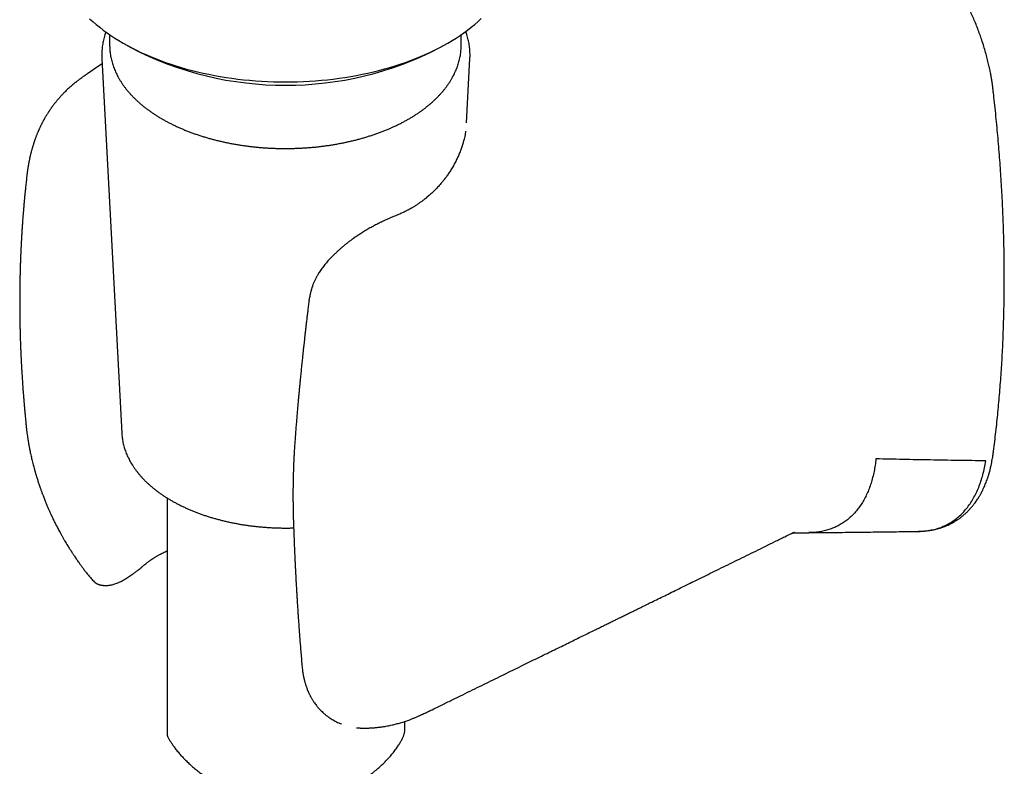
# Model space of a CAD drawing. Header units: millimetres. Extents: x 8 to 763, y 12 to 958.
# Tile 5 of 33: x 700 to 762, y 174 to 221. Entities that reach past the tile are written whole.
import ezdxf

# ---------------------------------------------------------------- set-up
doc = ezdxf.new("R2010")
doc.units = ezdxf.units.MM

msp = doc.modelspace()

# ---------------------------------------------------------------- linework, layer by layer
at = {"color": 7, "linetype": 'Continuous', "lineweight": 30}
for p, q in [((705.292, 220.109), (705.292, 219.452)), ((727.492, 219.452), (727.492, 220.109)), ((706.137, 219.576), (706.632, 219.29)), ((726.151, 219.29), (726.646, 219.576)), ((727.49, 219.354), (727.492, 219.452)), ((704.8, 218.6), (706.056, 194.942)), ((727.829, 214.548), (728.044, 218.6)), ((728.044, 218.605), (728.044, 218.6)), ((717.88, 203.285), (717.881, 203.289)), ((700.017, 195.455), (700.017, 195.449)), ((706.056, 194.942), (706.056, 194.939)), ((708.922, 190.843), (708.922, 175.887)), ((748.291, 188.578), (748.297, 188.581)), ((707.459, 186.603), (707.461, 186.605)), ((704.314, 185.557), (704.317, 185.554)), ((725.545, 177.418), (725.542, 177.416)), ((723.922, 176.089), (723.922, 176.729)), ((720.886, 176.33), (720.93, 176.325)), ((720.925, 176.326), (720.937, 176.325))]:
    msp.add_line(p, q, dxfattribs=at)
at = {"color": 7, "linetype": 'Continuous', "lineweight": 30, "flags": 128}
for points in [[(704.031, 221.118), (704.234, 220.933), (704.445, 220.75), (704.664, 220.572), (704.892, 220.396), (705.127, 220.224), (705.37, 220.056), (705.62, 219.891), (705.878, 219.73), (706.143, 219.573), (706.415, 219.42), (706.694, 219.272), (706.979, 219.127), (707.271, 218.987), (707.569, 218.851), (707.873, 218.72), (708.184, 218.594), (708.499, 218.472), (708.82, 218.355), (709.147, 218.243), (709.478, 218.136), (709.814, 218.035), (710.154, 217.938), (710.499, 217.846), (710.848, 217.76), (711.201, 217.678), (711.557, 217.603), (711.916, 217.532), (712.279, 217.467), (712.644, 217.408), (713.012, 217.354), (713.383, 217.306), (713.755, 217.263), (714.129, 217.226), (714.505, 217.195), (714.882, 217.169), (715.26, 217.149), (715.639, 217.135), (716.018, 217.126), (716.397, 217.124), (716.777, 217.127), (717.156, 217.135), (717.535, 217.15), (717.913, 217.17), (718.29, 217.196), (718.666, 217.227), (719.04, 217.264), (719.412, 217.307), (719.782, 217.356), (720.15, 217.41), (720.515, 217.469), (720.878, 217.534), (721.237, 217.605), (721.593, 217.681), (721.946, 217.762), (722.295, 217.849), (722.639, 217.941), (722.98, 218.038), (723.316, 218.14), (723.647, 218.247), (723.973, 218.359), (724.294, 218.476), (724.609, 218.598), (724.919, 218.724), (725.223, 218.855), (725.521, 218.991), (725.813, 219.131), (726.098, 219.276), (726.377, 219.425), (726.649, 219.578), (726.914, 219.735), (727.171, 219.896), (727.421, 220.061), (727.664, 220.229), (727.899, 220.401), (728.126, 220.577), (728.345, 220.756), (728.556, 220.938), (728.758, 221.124)], [(705.292, 219.452), (705.292, 219.449), (705.293, 219.35)], [(704.818, 218.269), (704.586, 218.113), (704.044, 217.745)]]:
    msp.add_lwpolyline(points, dxfattribs=at)
at = {"color": 7, "linetype": 'Continuous', "lineweight": 30}
msp.add_arc((716.392, 238.093), 21.185, 242.56836, 297.43164, dxfattribs=at)
for points, knots in [([(761.076, 216.643), (761.07, 216.688), (761.06, 216.774), (761.044, 216.892), (761.031, 216.992), (761.019, 217.073), (761.01, 217.134), (761.003, 217.176), (760.999, 217.201), (760.997, 217.218), (760.994, 217.234), (760.991, 217.251), (760.986, 217.285), (760.977, 217.34), (760.963, 217.422), (760.945, 217.522), (760.923, 217.641), (760.897, 217.779), (760.866, 217.928), (760.833, 218.083), (760.782, 218.308), (760.71, 218.606), (760.608, 218.983), (760.493, 219.373), (760.371, 219.754), (760.241, 220.126), (760.108, 220.484), (759.966, 220.843), (759.817, 221.195), (759.665, 221.534), (759.503, 221.878), (759.33, 222.226), (759.146, 222.575), (758.964, 222.906), (758.767, 223.244), (758.553, 223.595), (758.317, 223.962), (758.072, 224.324), (757.836, 224.655), (757.61, 224.959), (757.393, 225.238), (757.165, 225.52), (756.922, 225.807), (756.666, 226.097), (756.399, 226.385), (756.13, 226.663), (755.863, 226.926), (755.638, 227.137), (755.457, 227.301), (755.324, 227.419), (755.2, 227.526), (755.108, 227.603), (755.045, 227.656), (755.004, 227.69), (754.955, 227.73), (754.896, 227.778), (754.817, 227.842), (754.714, 227.923), (754.586, 228.022), (754.494, 228.091), (754.444, 228.128)], [0, 0, 0, 0, 0.011013, 0.020486, 0.02842, 0.034817, 0.039677, 0.043001, 0.044727, 0.045799, 0.047007, 0.048353, 0.049836, 0.055061, 0.061501, 0.069155, 0.078703, 0.089645, 0.10155, 0.11366, 0.125959, 0.154098, 0.183185, 0.213225, 0.244218, 0.271266, 0.299007, 0.327094, 0.354393, 0.380821, 0.40638, 0.43539, 0.463198, 0.489807, 0.515202, 0.545988, 0.576711, 0.607636, 0.638773, 0.663397, 0.688625, 0.71475, 0.741777, 0.770224, 0.799481, 0.828288, 0.856335, 0.883625, 0.898276, 0.912023, 0.92463, 0.936097, 0.939862, 0.943711, 0.948563, 0.954517, 0.961575, 0.972488, 0.985295, 1, 1, 1, 1]), ([(705.05, 220.281), (705.037, 220.243), (705.005, 220.152), (704.961, 220.007), (704.918, 219.846), (704.882, 219.684), (704.851, 219.521), (704.827, 219.359), (704.81, 219.196), (704.798, 219.033), (704.794, 218.87), (704.794, 218.726), (704.799, 218.636), (704.801, 218.601)], [0, 0, 0, 0, 0.068486, 0.165733, 0.262754, 0.359565, 0.456186, 0.55264, 0.648955, 0.74516, 0.841289, 0.937373, 1, 1, 1, 1]), ([(728.044, 218.605), (728.046, 218.648), (728.05, 218.746), (728.05, 218.897), (728.044, 219.06), (728.032, 219.223), (728.013, 219.385), (727.988, 219.547), (727.957, 219.709), (727.92, 219.87), (727.876, 220.031), (727.83, 220.179), (727.796, 220.274), (727.781, 220.315)], [0, 0, 0, 0, 0.074784, 0.169113, 0.263424, 0.357741, 0.452097, 0.546524, 0.641054, 0.735715, 0.830535, 0.925536, 1, 1, 1, 1]), ([(705.294, 219.345), (705.295, 219.306), (705.298, 219.215), (705.309, 219.072), (705.328, 218.915), (705.352, 218.759), (705.383, 218.604), (705.421, 218.448), (705.464, 218.294), (705.514, 218.14), (705.57, 217.986), (705.632, 217.834), (705.7, 217.682), (705.775, 217.532), (705.855, 217.382), (705.942, 217.234), (706.035, 217.087), (706.134, 216.941), (706.238, 216.796), (706.349, 216.654), (706.465, 216.512), (706.587, 216.373), (706.715, 216.235), (706.848, 216.1), (706.987, 215.966), (707.131, 215.834), (707.281, 215.704), (707.436, 215.577), (707.595, 215.452), (707.76, 215.329), (707.93, 215.209), (708.105, 215.091), (708.284, 214.976), (708.468, 214.863), (708.656, 214.753), (708.849, 214.646), (709.046, 214.542), (709.247, 214.44), (709.453, 214.341), (709.662, 214.246), (709.875, 214.153), (710.091, 214.063), (710.311, 213.977), (710.535, 213.893), (710.762, 213.813), (710.992, 213.736), (711.225, 213.662), (711.461, 213.592), (711.699, 213.525), (711.941, 213.461), (712.185, 213.4), (712.431, 213.344), (712.679, 213.29), (712.93, 213.24), (713.182, 213.194), (713.436, 213.151), (713.692, 213.111), (713.949, 213.075), (714.208, 213.043), (714.468, 213.015), (714.729, 212.99), (714.991, 212.968), (715.254, 212.951), (715.517, 212.937), (715.781, 212.926), (716.045, 212.92), (716.309, 212.917), (716.574, 212.917), (716.838, 212.922), (717.102, 212.93), (717.366, 212.942), (717.629, 212.957), (717.892, 212.976), (718.153, 212.999), (718.414, 213.025), (718.673, 213.055), (718.931, 213.089), (719.188, 213.126), (719.443, 213.166), (719.697, 213.211), (719.949, 213.259), (720.198, 213.31), (720.446, 213.365), (720.691, 213.423), (720.934, 213.484), (721.174, 213.549), (721.412, 213.618), (721.647, 213.69), (721.879, 213.765), (722.107, 213.843), (722.333, 213.924), (722.555, 214.009), (722.774, 214.097), (722.989, 214.187), (723.201, 214.281), (723.409, 214.378), (723.612, 214.478), (723.812, 214.581), (724.008, 214.686), (724.199, 214.794), (724.386, 214.905), (724.568, 215.019), (724.746, 215.135), (724.918, 215.254), (725.087, 215.376), (725.25, 215.499), (725.408, 215.626), (725.561, 215.754), (725.708, 215.885), (725.851, 216.017), (725.988, 216.152), (726.119, 216.289), (726.245, 216.428), (726.365, 216.568), (726.479, 216.711), (726.562, 216.819), (726.606, 216.881), (726.615, 216.894)], [0, 0, 0, 0, 0.006373, 0.014937, 0.023503, 0.032074, 0.040652, 0.049238, 0.057835, 0.066443, 0.075065, 0.0837, 0.09235, 0.101014, 0.109692, 0.118386, 0.127093, 0.135813, 0.144546, 0.15329, 0.162045, 0.17081, 0.179583, 0.188364, 0.197152, 0.205945, 0.214743, 0.223545, 0.23235, 0.241158, 0.249967, 0.258778, 0.267589, 0.276401, 0.285213, 0.294024, 0.302834, 0.311644, 0.320453, 0.32926, 0.338067, 0.346872, 0.355675, 0.364477, 0.373278, 0.382077, 0.390875, 0.399671, 0.408466, 0.41726, 0.426053, 0.434844, 0.443634, 0.452423, 0.46121, 0.469997, 0.478783, 0.487569, 0.496353, 0.505137, 0.51392, 0.522703, 0.531485, 0.540267, 0.549049, 0.55783, 0.566611, 0.575392, 0.584174, 0.592955, 0.601737, 0.610519, 0.619301, 0.628083, 0.636866, 0.64565, 0.654434, 0.663219, 0.672005, 0.680792, 0.68958, 0.698369, 0.707158, 0.71595, 0.724742, 0.733535, 0.74233, 0.751127, 0.759925, 0.768724, 0.777525, 0.786328, 0.795132, 0.803938, 0.812745, 0.821554, 0.830364, 0.839176, 0.847989, 0.856803, 0.865618, 0.874434, 0.88325, 0.892067, 0.900883, 0.909698, 0.918512, 0.927324, 0.936133, 0.944939, 0.953741, 0.962538, 0.971329, 0.980113, 0.988889, 0.997656, 1, 1, 1, 1]), ([(726.615, 216.894), (726.633, 216.919), (726.686, 216.994), (726.768, 217.117), (726.86, 217.265), (726.946, 217.415), (727.026, 217.565), (727.099, 217.716), (727.166, 217.869), (727.227, 218.022), (727.282, 218.176), (727.33, 218.331), (727.372, 218.486), (727.408, 218.642), (727.438, 218.798), (727.461, 218.955), (727.478, 219.111), (727.487, 219.243), (727.489, 219.322), (727.49, 219.349)], [0, 0, 0, 0, 0.033654, 0.096621, 0.159521, 0.222328, 0.285038, 0.347644, 0.410145, 0.472538, 0.534824, 0.597005, 0.659084, 0.72107, 0.782969, 0.844793, 0.906554, 0.968266, 1, 1, 1, 1]), ([(704.044, 217.745), (704.024, 217.732), (703.989, 217.708), (703.941, 217.675), (703.904, 217.65), (703.876, 217.631), (703.842, 217.607), (703.798, 217.577), (703.747, 217.541), (703.699, 217.508), (703.652, 217.475), (703.6, 217.438), (703.537, 217.392), (703.472, 217.344), (703.404, 217.294), (703.341, 217.247), (703.276, 217.197), (703.208, 217.143), (703.119, 217.073), (703.015, 216.988), (702.899, 216.89), (702.79, 216.795), (702.69, 216.705), (702.594, 216.615), (702.5, 216.525), (702.412, 216.437), (702.336, 216.358), (702.269, 216.289), (702.204, 216.218), (702.133, 216.139), (702.058, 216.054), (701.988, 215.972), (701.932, 215.904), (701.886, 215.848), (701.842, 215.794), (701.795, 215.734), (701.749, 215.673), (701.707, 215.617), (701.67, 215.568), (701.639, 215.524), (701.606, 215.479), (701.571, 215.429), (701.534, 215.375), (701.5, 215.326), (701.47, 215.281), (701.439, 215.234), (701.403, 215.178), (701.363, 215.115), (701.325, 215.054), (701.292, 215), (701.261, 214.948), (701.228, 214.892), (701.194, 214.834), (701.165, 214.782), (701.141, 214.738), (701.12, 214.7), (701.098, 214.66), (701.071, 214.611), (701.041, 214.552), (701.01, 214.492), (700.979, 214.431), (700.95, 214.372), (700.921, 214.312), (700.891, 214.249), (700.862, 214.186), (700.835, 214.126), (700.813, 214.077), (700.792, 214.03), (700.768, 213.973), (700.738, 213.901), (700.706, 213.823), (700.675, 213.745), (700.646, 213.669), (700.619, 213.597), (700.596, 213.534), (700.576, 213.479), (700.556, 213.421), (700.533, 213.357), (700.512, 213.294), (700.493, 213.236), (700.473, 213.171), (700.449, 213.096), (700.426, 213.017), (700.405, 212.948), (700.387, 212.885), (700.37, 212.824), (700.353, 212.762), (700.337, 212.7), (700.32, 212.635), (700.302, 212.562), (700.284, 212.488), (700.269, 212.421), (700.255, 212.36), (700.24, 212.291), (700.223, 212.212), (700.207, 212.133), (700.193, 212.065), (700.181, 212.003), (700.17, 211.939), (700.158, 211.872), (700.145, 211.795), (700.131, 211.714), (700.119, 211.632), (700.107, 211.557), (700.097, 211.482), (700.088, 211.415), (700.08, 211.359), (700.075, 211.316), (700.07, 211.271), (700.063, 211.217), (700.055, 211.145), (700.048, 211.076), (700.044, 211.031), (700.042, 211.017)], [0, 0, 0, 0, 0.008889, 0.016119, 0.021694, 0.025611, 0.028674, 0.03631, 0.044684, 0.050332, 0.056376, 0.064138, 0.071953, 0.082626, 0.091428, 0.100163, 0.109131, 0.1189, 0.129478, 0.147403, 0.16483, 0.18151, 0.197636, 0.211878, 0.227793, 0.243672, 0.256273, 0.267293, 0.278372, 0.291175, 0.30593, 0.319885, 0.330749, 0.33823, 0.346876, 0.356413, 0.366454, 0.375277, 0.382315, 0.389303, 0.39544, 0.40323, 0.41228, 0.419829, 0.425507, 0.432711, 0.44075, 0.451007, 0.460753, 0.468121, 0.474997, 0.483741, 0.492642, 0.5005, 0.506511, 0.511763, 0.517034, 0.52414, 0.533156, 0.542282, 0.550152, 0.559109, 0.567336, 0.575641, 0.585858, 0.594196, 0.600638, 0.606377, 0.61428, 0.624333, 0.636546, 0.646304, 0.656861, 0.667442, 0.676108, 0.682277, 0.689801, 0.699543, 0.708454, 0.715107, 0.722945, 0.734417, 0.745254, 0.754178, 0.762014, 0.770118, 0.778476, 0.786417, 0.794438, 0.803934, 0.814738, 0.823398, 0.829832, 0.838545, 0.849895, 0.860437, 0.868777, 0.876193, 0.884222, 0.892842, 0.901885, 0.913228, 0.923694, 0.93247, 0.941424, 0.951704, 0.95726, 0.962515, 0.967495, 0.973936, 0.982917, 0.99444, 1, 1, 1, 1]), ([(761.073, 193.587), (761.083, 193.659), (761.12, 193.933), (761.18, 194.413), (761.253, 195.026), (761.321, 195.643), (761.384, 196.263), (761.443, 196.886), (761.497, 197.513), (761.546, 198.142), (761.591, 198.775), (761.631, 199.41), (761.667, 200.049), (761.697, 200.69), (761.724, 201.335), (761.745, 201.982), (761.762, 202.633), (761.775, 203.286), (761.783, 203.941), (761.786, 204.6), (761.784, 205.261), (761.778, 205.925), (761.767, 206.591), (761.752, 207.26), (761.732, 207.931), (761.707, 208.605), (761.678, 209.281), (761.644, 209.96), (761.605, 210.641), (761.562, 211.324), (761.514, 212.01), (761.462, 212.698), (761.405, 213.387), (761.343, 214.079), (761.277, 214.774), (761.206, 215.47), (761.139, 216.093), (761.093, 216.485), (761.075, 216.643)], [0, 0, 0, 0, 0.010189, 0.0387, 0.067212, 0.095727, 0.124244, 0.152763, 0.181284, 0.209808, 0.238333, 0.26686, 0.295389, 0.32392, 0.352452, 0.380986, 0.409522, 0.43806, 0.466599, 0.495141, 0.523683, 0.552228, 0.580774, 0.609322, 0.637872, 0.666423, 0.694977, 0.723532, 0.752089, 0.780648, 0.809208, 0.837771, 0.866336, 0.894903, 0.923472, 0.952044, 0.980618, 1, 1, 1, 1]), ([(727.772, 214.005), (727.769, 213.986), (727.762, 213.942), (727.743, 213.835), (727.714, 213.685), (727.668, 213.488), (727.61, 213.271), (727.534, 213.029), (727.459, 212.818), (727.392, 212.647), (727.34, 212.52), (727.287, 212.399), (727.232, 212.281), (727.173, 212.159), (727.108, 212.029), (727.036, 211.895), (726.96, 211.76), (726.884, 211.631), (726.809, 211.51), (726.736, 211.398), (726.665, 211.293), (726.591, 211.187), (726.51, 211.076), (726.417, 210.954), (726.316, 210.826), (726.21, 210.699), (726.107, 210.582), (726.007, 210.472), (725.883, 210.341), (725.727, 210.186), (725.535, 210.008), (725.361, 209.859), (725.208, 209.735), (725.074, 209.632), (724.924, 209.522), (724.786, 209.426), (724.667, 209.348), (724.578, 209.291), (724.496, 209.24), (724.424, 209.197), (724.363, 209.161), (724.315, 209.133), (724.278, 209.112), (724.245, 209.094), (724.207, 209.073), (724.158, 209.046), (724.098, 209.014), (724.027, 208.976), (723.934, 208.93), (723.82, 208.874), (723.683, 208.81), (723.533, 208.744), (723.427, 208.701), (723.372, 208.679)], [0, 0, 0, 0, 0.009158, 0.020863, 0.051773, 0.081839, 0.118566, 0.156902, 0.196995, 0.219104, 0.239467, 0.258095, 0.276787, 0.296069, 0.316709, 0.339089, 0.361079, 0.382579, 0.402599, 0.421139, 0.438684, 0.455784, 0.474592, 0.495758, 0.519155, 0.541835, 0.563062, 0.583022, 0.602095, 0.636125, 0.671527, 0.70716, 0.727246, 0.74945, 0.773774, 0.800217, 0.814913, 0.829072, 0.841532, 0.852296, 0.861361, 0.86873, 0.873695, 0.877796, 0.883198, 0.890243, 0.89893, 0.909259, 0.920909, 0.938307, 0.957291, 0.977858, 1, 1, 1, 1]), ([(700.044, 211.031), (700.037, 210.968), (700.023, 210.843), (700.003, 210.662), (699.985, 210.494), (699.97, 210.343), (699.956, 210.211), (699.945, 210.097), (699.936, 210.003), (699.929, 209.929), (699.923, 209.874), (699.92, 209.833), (699.917, 209.802), (699.914, 209.775), (699.911, 209.745), (699.908, 209.707), (699.904, 209.661), (699.898, 209.6), (699.891, 209.522), (699.882, 209.424), (699.873, 209.32), (699.86, 209.17), (699.845, 208.984), (699.827, 208.768), (699.813, 208.578), (699.8, 208.414), (699.79, 208.27), (699.78, 208.133), (699.771, 208), (699.762, 207.867), (699.755, 207.749), (699.748, 207.647), (699.743, 207.56), (699.738, 207.481), (699.734, 207.416), (699.732, 207.371), (699.73, 207.338), (699.728, 207.308), (699.726, 207.273), (699.723, 207.223), (699.72, 207.156), (699.715, 207.068), (699.709, 206.966), (699.703, 206.848), (699.696, 206.702), (699.688, 206.525), (699.678, 206.315), (699.669, 206.084), (699.659, 205.831), (699.652, 205.629), (699.648, 205.485), (699.645, 205.404), (699.643, 205.322), (699.64, 205.238), (699.638, 205.153), (699.636, 205.073), (699.634, 205.001), (699.633, 204.944), (699.632, 204.901), (699.631, 204.87), (699.63, 204.844), (699.63, 204.818), (699.629, 204.787), (699.628, 204.737), (699.627, 204.666), (699.625, 204.568), (699.623, 204.454), (699.621, 204.329), (699.619, 204.199), (699.617, 204.071), (699.615, 203.874), (699.613, 203.613), (699.612, 203.28), (699.613, 202.946), (699.615, 202.683), (699.616, 202.501), (699.618, 202.397), (699.619, 202.298), (699.62, 202.21), (699.621, 202.139), (699.622, 202.085), (699.622, 202.043), (699.623, 202.001), (699.624, 201.954), (699.625, 201.895), (699.626, 201.821), (699.628, 201.73), (699.631, 201.62), (699.633, 201.496), (699.637, 201.33), (699.643, 201.131), (699.649, 200.909), (699.656, 200.703), (699.663, 200.512), (699.669, 200.358), (699.674, 200.233), (699.678, 200.133), (699.682, 200.031), (699.687, 199.925), (699.692, 199.817), (699.697, 199.71), (699.701, 199.617), (699.705, 199.543), (699.708, 199.492), (699.71, 199.452), (699.711, 199.417), (699.713, 199.378), (699.716, 199.33), (699.719, 199.264), (699.724, 199.178), (699.73, 199.069), (699.737, 198.949), (699.748, 198.758), (699.764, 198.495), (699.786, 198.156), (699.806, 197.875), (699.821, 197.659), (699.832, 197.514), (699.843, 197.371), (699.854, 197.237), (699.863, 197.117), (699.872, 197.014), (699.879, 196.927), (699.885, 196.855), (699.889, 196.804), (699.892, 196.77), (699.894, 196.749), (699.895, 196.732), (699.897, 196.712), (699.9, 196.683), (699.904, 196.638), (699.909, 196.578), (699.916, 196.498), (699.925, 196.396), (699.936, 196.271), (699.95, 196.126), (699.965, 195.961), (699.983, 195.776), (700, 195.603), (700.012, 195.492), (700.016, 195.448)], [0, 0, 0, 0, 0.012497, 0.024776, 0.035868, 0.045773, 0.054493, 0.062028, 0.068381, 0.072969, 0.076652, 0.079261, 0.08109, 0.082612, 0.084612, 0.087103, 0.090084, 0.093555, 0.099127, 0.105625, 0.112734, 0.119645, 0.135138, 0.149278, 0.162067, 0.172344, 0.181555, 0.190323, 0.199036, 0.207695, 0.216299, 0.222051, 0.227778, 0.233231, 0.237468, 0.240399, 0.242105, 0.243903, 0.246173, 0.248916, 0.253652, 0.259352, 0.266015, 0.273639, 0.282225, 0.294475, 0.30809, 0.323066, 0.339403, 0.357098, 0.362202, 0.367409, 0.372718, 0.37813, 0.383644, 0.389118, 0.393756, 0.397435, 0.40026, 0.402033, 0.403469, 0.405186, 0.407185, 0.409464, 0.414713, 0.421028, 0.42841, 0.43674, 0.44512, 0.453363, 0.461468, 0.483053, 0.503603, 0.52563, 0.547253, 0.553969, 0.560649, 0.567169, 0.572837, 0.577545, 0.580735, 0.583258, 0.585631, 0.588673, 0.592395, 0.596796, 0.602855, 0.609857, 0.617801, 0.62647, 0.641633, 0.655775, 0.668899, 0.681003, 0.692118, 0.698302, 0.704653, 0.71117, 0.717855, 0.724707, 0.731725, 0.738207, 0.742414, 0.745685, 0.74802, 0.749937, 0.7524, 0.755429, 0.759024, 0.764892, 0.771829, 0.779676, 0.787803, 0.808023, 0.829466, 0.85213, 0.861105, 0.870258, 0.879525, 0.888061, 0.895601, 0.902037, 0.907513, 0.91203, 0.915586, 0.91718, 0.918464, 0.919438, 0.920386, 0.922227, 0.925031, 0.9288, 0.933531, 0.940118, 0.947963, 0.957064, 0.967422, 0.979035, 0.991903, 1, 1, 1, 1]), ([(723.375, 208.679), (723.272, 208.638), (723.068, 208.555), (722.76, 208.419), (722.458, 208.278), (722.162, 208.131), (721.874, 207.977), (721.594, 207.82), (721.323, 207.658), (721.073, 207.499), (720.845, 207.347), (720.64, 207.202), (720.45, 207.062), (720.274, 206.927), (720.115, 206.799), (719.972, 206.68), (719.84, 206.567), (719.712, 206.453), (719.6, 206.349), (719.503, 206.256), (719.424, 206.179), (719.352, 206.107), (719.289, 206.042), (719.226, 205.976), (719.156, 205.9), (719.074, 205.809), (718.982, 205.703), (718.886, 205.587), (718.79, 205.466), (718.698, 205.343), (718.611, 205.218), (718.529, 205.095), (718.463, 204.989), (718.413, 204.904), (718.377, 204.84), (718.347, 204.784), (718.317, 204.728), (718.285, 204.664), (718.246, 204.585), (718.206, 204.496), (718.167, 204.406), (718.133, 204.321), (718.105, 204.245), (718.082, 204.181), (718.065, 204.129), (718.051, 204.086), (718.037, 204.043), (718.025, 204.002), (718.013, 203.961), (718.001, 203.916), (717.985, 203.858), (717.967, 203.781), (717.945, 203.685), (717.922, 203.57), (717.899, 203.436), (717.886, 203.34), (717.879, 203.289)], [0, 0, 0, 0, 0.044672, 0.087957, 0.129899, 0.170562, 0.210024, 0.248355, 0.285466, 0.321332, 0.352032, 0.381192, 0.40873, 0.434528, 0.458491, 0.480172, 0.500032, 0.51991, 0.54064, 0.554265, 0.56796, 0.580143, 0.590551, 0.600484, 0.612819, 0.627633, 0.644846, 0.663765, 0.682727, 0.701737, 0.720799, 0.739922, 0.7577, 0.768649, 0.778176, 0.786298, 0.793482, 0.802756, 0.814655, 0.828202, 0.841701, 0.853975, 0.865035, 0.874889, 0.881335, 0.887599, 0.893691, 0.899612, 0.905362, 0.911266, 0.919052, 0.930081, 0.94369, 0.959877, 0.978645, 1, 1, 1, 1]), ([(717.878, 203.285), (717.864, 203.173), (717.837, 202.954), (717.798, 202.635), (717.761, 202.333), (717.727, 202.047), (717.696, 201.779), (717.666, 201.528), (717.639, 201.287), (717.612, 201.057), (717.588, 200.839), (717.566, 200.643), (717.547, 200.466), (717.53, 200.315), (717.516, 200.186), (717.505, 200.079), (717.495, 199.989), (717.486, 199.907), (717.478, 199.828), (717.469, 199.746), (717.457, 199.633), (717.442, 199.487), (717.423, 199.305), (717.404, 199.12), (717.385, 198.933), (717.366, 198.745), (717.346, 198.546), (717.325, 198.334), (717.303, 198.107), (717.28, 197.866), (717.256, 197.609), (717.231, 197.336), (717.204, 197.046), (717.177, 196.736), (717.148, 196.408), (717.119, 196.063), (717.089, 195.701), (717.058, 195.323), (717.028, 194.928), (717.007, 194.659), (716.997, 194.521)], [0, 0, 0, 0, 0.038304, 0.074669, 0.109097, 0.141588, 0.172142, 0.20076, 0.227441, 0.254554, 0.279324, 0.301751, 0.321835, 0.339575, 0.35367, 0.365828, 0.37605, 0.384749, 0.393701, 0.403109, 0.412971, 0.432234, 0.453026, 0.475348, 0.495654, 0.517078, 0.539626, 0.563761, 0.58981, 0.617256, 0.646549, 0.677688, 0.710673, 0.746235, 0.783721, 0.82313, 0.864462, 0.907718, 0.952897, 1, 1, 1, 1]), ([(700.015, 195.454), (700.023, 195.38), (700.036, 195.238), (700.06, 195.035), (700.084, 194.85), (700.108, 194.685), (700.13, 194.54), (700.149, 194.421), (700.165, 194.326), (700.179, 194.251), (700.192, 194.178), (700.206, 194.101), (700.222, 194.015), (700.242, 193.912), (700.268, 193.788), (700.298, 193.645), (700.331, 193.494), (700.366, 193.343), (700.404, 193.184), (700.444, 193.027), (700.483, 192.875), (700.514, 192.757), (700.539, 192.669), (700.556, 192.605), (700.573, 192.547), (700.59, 192.488), (700.609, 192.42), (700.634, 192.337), (700.662, 192.241), (700.695, 192.135), (700.73, 192.023), (700.767, 191.907), (700.805, 191.789), (700.845, 191.668), (700.885, 191.551), (700.922, 191.444), (700.954, 191.353), (700.98, 191.28), (701.002, 191.221), (701.022, 191.167), (701.043, 191.108), (701.072, 191.031), (701.109, 190.935), (701.152, 190.823), (701.198, 190.706), (701.257, 190.558), (701.329, 190.384), (701.412, 190.189), (701.495, 190.002), (701.583, 189.809), (701.681, 189.598), (701.788, 189.376), (701.903, 189.145), (702.026, 188.907), (702.141, 188.692), (702.246, 188.503), (702.334, 188.346), (702.423, 188.194), (702.509, 188.049), (702.591, 187.914), (702.667, 187.792), (702.733, 187.689), (702.787, 187.605), (702.827, 187.543), (702.856, 187.499), (702.877, 187.466), (702.901, 187.429), (702.933, 187.38), (702.973, 187.319), (703.021, 187.246), (703.078, 187.16), (703.146, 187.059), (703.224, 186.942), (703.315, 186.811), (703.417, 186.665), (703.531, 186.506), (703.658, 186.335), (703.799, 186.152), (703.955, 185.959), (704.126, 185.757), (704.25, 185.624), (704.313, 185.555)], [0, 0, 0, 0, 0.022053, 0.042121, 0.060223, 0.076376, 0.090586, 0.102829, 0.111073, 0.118112, 0.12471, 0.13208, 0.140251, 0.149444, 0.161919, 0.175922, 0.190452, 0.205046, 0.219108, 0.235613, 0.249975, 0.262374, 0.269057, 0.275104, 0.280517, 0.285591, 0.291932, 0.299777, 0.309108, 0.319151, 0.329911, 0.340916, 0.352163, 0.363652, 0.375254, 0.38557, 0.394224, 0.401227, 0.406586, 0.411105, 0.41674, 0.423579, 0.433179, 0.444391, 0.455855, 0.466941, 0.487269, 0.506233, 0.523871, 0.542356, 0.563147, 0.586224, 0.608407, 0.632328, 0.657972, 0.673884, 0.690385, 0.70645, 0.721003, 0.735966, 0.748928, 0.759898, 0.768888, 0.775905, 0.780033, 0.783026, 0.786749, 0.791965, 0.798676, 0.806409, 0.815693, 0.826671, 0.839339, 0.853694, 0.869725, 0.88742, 0.906759, 0.927719, 0.950269, 0.974376, 1, 1, 1, 1]), ([(706.057, 194.939), (706.058, 194.92), (706.061, 194.85), (706.073, 194.729), (706.093, 194.575), (706.119, 194.421), (706.152, 194.268), (706.19, 194.115), (706.235, 193.963), (706.287, 193.812), (706.344, 193.661), (706.408, 193.511), (706.478, 193.362), (706.554, 193.215), (706.637, 193.068), (706.725, 192.923), (706.82, 192.779), (706.92, 192.636), (707.027, 192.495), (707.139, 192.355), (707.257, 192.218), (707.381, 192.082), (707.511, 191.948), (707.646, 191.816), (707.787, 191.687), (707.933, 191.559), (708.084, 191.434), (708.24, 191.312), (708.401, 191.191), (708.568, 191.074), (708.739, 190.959), (708.915, 190.846), (709.095, 190.737), (709.28, 190.63), (709.469, 190.526), (709.662, 190.425), (709.859, 190.327), (710.06, 190.232), (710.265, 190.14), (710.474, 190.051), (710.686, 189.966), (710.902, 189.883), (711.121, 189.804), (711.343, 189.728), (711.568, 189.656), (711.796, 189.586), (712.027, 189.521), (712.261, 189.458), (712.496, 189.399), (712.735, 189.344), (712.975, 189.292), (713.217, 189.243), (713.462, 189.199), (713.708, 189.157), (713.955, 189.12), (714.205, 189.086), (714.455, 189.055), (714.707, 189.028), (714.959, 189.005), (715.213, 188.986), (715.467, 188.97), (715.721, 188.958), (715.977, 188.95), (716.232, 188.945), (716.481, 188.944), (716.69, 188.947), (716.831, 188.949), (716.893, 188.951), (716.91, 188.952)], [0, 0, 0, 0, 0.00548, 0.020529, 0.035587, 0.05066, 0.065754, 0.080875, 0.096027, 0.111214, 0.126441, 0.141709, 0.15702, 0.172376, 0.187776, 0.20322, 0.218707, 0.234234, 0.2498, 0.265402, 0.281036, 0.2967, 0.312391, 0.328104, 0.343838, 0.359588, 0.375353, 0.391129, 0.406914, 0.422706, 0.438503, 0.454303, 0.470104, 0.485906, 0.501706, 0.517504, 0.5333, 0.549092, 0.564881, 0.580665, 0.596445, 0.61222, 0.627991, 0.643756, 0.659518, 0.675274, 0.691026, 0.706773, 0.722517, 0.738256, 0.753991, 0.769723, 0.785451, 0.801176, 0.816898, 0.832617, 0.848334, 0.864049, 0.879762, 0.895473, 0.911183, 0.926891, 0.942599, 0.958307, 0.974014, 0.988525, 0.996832, 1, 1, 1, 1]), ([(716.997, 194.521), (716.989, 194.408), (716.973, 194.187), (716.953, 193.864), (716.935, 193.56), (716.921, 193.275), (716.909, 193.009), (716.9, 192.763), (716.892, 192.536), (716.886, 192.328), (716.881, 192.14), (716.878, 191.972), (716.875, 191.824), (716.873, 191.696), (716.872, 191.587), (716.871, 191.501), (716.87, 191.437), (716.87, 191.388), (716.87, 191.345), (716.869, 191.305), (716.869, 191.266), (716.869, 191.228), (716.869, 191.185), (716.869, 191.133), (716.869, 191.066), (716.869, 190.984), (716.869, 190.885), (716.869, 190.771), (716.87, 190.641), (716.871, 190.495), (716.873, 190.333), (716.876, 190.154), (716.88, 189.96), (716.885, 189.749), (716.889, 189.603), (716.891, 189.527)], [0, 0, 0, 0, 0.069697, 0.135373, 0.197031, 0.254678, 0.308315, 0.357947, 0.403575, 0.445201, 0.482825, 0.516448, 0.546071, 0.571693, 0.593315, 0.610936, 0.623073, 0.632153, 0.640164, 0.648703, 0.655915, 0.663465, 0.671392, 0.681487, 0.694723, 0.711102, 0.730623, 0.753287, 0.779094, 0.808045, 0.840141, 0.875383, 0.913773, 0.955311, 1, 1, 1, 1]), ([(756.366, 188.74), (756.405, 188.741), (756.479, 188.742), (756.582, 188.747), (756.671, 188.752), (756.746, 188.758), (756.807, 188.764), (756.879, 188.771), (756.971, 188.782), (757.087, 188.798), (757.204, 188.818), (757.313, 188.839), (757.414, 188.861), (757.516, 188.886), (757.62, 188.913), (757.728, 188.945), (757.821, 188.975), (757.906, 189.004), (757.985, 189.034), (758.074, 189.068), (758.178, 189.112), (758.291, 189.163), (758.408, 189.22), (758.517, 189.278), (758.616, 189.334), (758.706, 189.389), (758.792, 189.443), (758.88, 189.503), (758.993, 189.583), (759.126, 189.685), (759.274, 189.81), (759.417, 189.942), (759.531, 190.056), (759.617, 190.149), (759.679, 190.218), (759.741, 190.29), (759.804, 190.366), (759.871, 190.451), (759.945, 190.55), (760.02, 190.655), (760.091, 190.761), (760.153, 190.859), (760.207, 190.947), (760.254, 191.027), (760.295, 191.099), (760.329, 191.163), (760.36, 191.22), (760.389, 191.277), (760.422, 191.342), (760.459, 191.419), (760.505, 191.519), (760.558, 191.639), (760.616, 191.778), (760.671, 191.922), (760.719, 192.056), (760.757, 192.171), (760.786, 192.262), (760.809, 192.336), (760.827, 192.397), (760.844, 192.456), (760.863, 192.524), (760.885, 192.609), (760.911, 192.711), (760.941, 192.838), (760.974, 192.992), (761.009, 193.173), (761.044, 193.372), (761.064, 193.513), (761.074, 193.586)], [0, 0, 0, 0, 0.015342, 0.028961, 0.040853, 0.051013, 0.059439, 0.066187, 0.081849, 0.099132, 0.11568, 0.131335, 0.145703, 0.158886, 0.175122, 0.190623, 0.206205, 0.216437, 0.228357, 0.241969, 0.256431, 0.276135, 0.294454, 0.311766, 0.328011, 0.34261, 0.356234, 0.371235, 0.387675, 0.414693, 0.442182, 0.469155, 0.496451, 0.509456, 0.522358, 0.53516, 0.548475, 0.563501, 0.580184, 0.599284, 0.616662, 0.632323, 0.646277, 0.658731, 0.669786, 0.679446, 0.687824, 0.69553, 0.705169, 0.716739, 0.729642, 0.748729, 0.768277, 0.788286, 0.808576, 0.822778, 0.834762, 0.84453, 0.852084, 0.858819, 0.867679, 0.878666, 0.891778, 0.906752, 0.927215, 0.949579, 0.973842, 1, 1, 1, 1]), ([(753.682, 193.314), (753.666, 193.178), (753.633, 192.907), (753.562, 192.515), (753.475, 192.137), (753.371, 191.775), (753.249, 191.428), (753.111, 191.097), (752.956, 190.785), (752.785, 190.491), (752.597, 190.216), (752.394, 189.962), (752.174, 189.729), (751.94, 189.517), (751.691, 189.328), (751.429, 189.161), (751.153, 189.017), (750.864, 188.896), (750.564, 188.799), (750.252, 188.725), (749.93, 188.677), (749.661, 188.653), (749.496, 188.654), (749.445, 188.654)], [0, 0, 0, 0, 0.048909, 0.097821, 0.146733, 0.195642, 0.244549, 0.293461, 0.342376, 0.391288, 0.440196, 0.489103, 0.538011, 0.586921, 0.635831, 0.684741, 0.733651, 0.782561, 0.831471, 0.880379, 0.929285, 0.978194, 1, 1, 1, 1]), ([(760.614, 193.19), (760.027, 193.198), (758.861, 193.213), (757.119, 193.243), (755.395, 193.275), (754.252, 193.301), (753.683, 193.314)], [0, 0, 0, 0, 0.25378, 0.505039, 0.753778, 1, 1, 1, 1]), ([(756.381, 188.744), (756.463, 188.745), (756.672, 188.748), (756.994, 188.786), (757.348, 188.854), (757.688, 188.954), (758.016, 189.084), (758.328, 189.245), (758.624, 189.435), (758.902, 189.655), (759.161, 189.902), (759.402, 190.175), (759.624, 190.474), (759.826, 190.797), (760.009, 191.144), (760.172, 191.512), (760.314, 191.902), (760.436, 192.312), (760.538, 192.74), (760.588, 193.04), (760.614, 193.19)], [0, 0, 0, 0, 0.037286, 0.093869, 0.150508, 0.207226, 0.264054, 0.321032, 0.378002, 0.43481, 0.491496, 0.548097, 0.604639, 0.661142, 0.717623, 0.774093, 0.830559, 0.887029, 0.943507, 1, 1, 1, 1]), ([(716.891, 189.527), (716.896, 189.394), (716.904, 189.133), (716.917, 188.751), (716.93, 188.387), (716.943, 188.042), (716.957, 187.717), (716.97, 187.411), (716.982, 187.126), (716.995, 186.858), (717.007, 186.607), (717.018, 186.374), (717.029, 186.159), (717.039, 185.962), (717.048, 185.793), (717.056, 185.651), (717.063, 185.528), (717.07, 185.406), (717.078, 185.261), (717.088, 185.088), (717.1, 184.884), (717.113, 184.662), (717.127, 184.423), (717.144, 184.166), (717.161, 183.894), (717.18, 183.605), (717.201, 183.299), (717.224, 182.973), (717.248, 182.627), (717.275, 182.26), (717.304, 181.875), (717.336, 181.472), (717.37, 181.052), (717.406, 180.612), (717.432, 180.314), (717.445, 180.161)], [0, 0, 0, 0, 0.042594, 0.083245, 0.121951, 0.158714, 0.193533, 0.225839, 0.25627, 0.284826, 0.311509, 0.336317, 0.359252, 0.380312, 0.399499, 0.41326, 0.42587, 0.438624, 0.45254, 0.472302, 0.494015, 0.517678, 0.543291, 0.570855, 0.599825, 0.630677, 0.663409, 0.698024, 0.735284, 0.774503, 0.815681, 0.85882, 0.903919, 0.950978, 1, 1, 1, 1]), ([(725.546, 177.417), (725.697, 177.491), (726.065, 177.672), (726.644, 177.955), (727.277, 178.265), (727.893, 178.567), (728.493, 178.861), (729.075, 179.146), (729.641, 179.424), (730.198, 179.697), (730.747, 179.966), (731.286, 180.23), (731.806, 180.485), (732.308, 180.731), (732.792, 180.968), (733.257, 181.197), (733.704, 181.416), (734.133, 181.626), (734.543, 181.827), (734.935, 182.019), (735.308, 182.203), (735.657, 182.374), (735.982, 182.533), (736.284, 182.681), (736.569, 182.821), (736.838, 182.953), (737.085, 183.074), (737.32, 183.19), (737.553, 183.304), (737.799, 183.424), (738.058, 183.552), (738.329, 183.685), (738.611, 183.823), (738.905, 183.967), (739.212, 184.118), (739.553, 184.285), (739.93, 184.471), (740.346, 184.675), (740.78, 184.888), (741.232, 185.11), (741.703, 185.341), (742.192, 185.581), (742.699, 185.83), (743.225, 186.088), (743.769, 186.355), (744.331, 186.632), (744.912, 186.917), (745.499, 187.205), (746.092, 187.496), (746.69, 187.79), (747.304, 188.092), (747.842, 188.356), (748.175, 188.52), (748.297, 188.58)], [0, 0, 0, 0, 0.019995, 0.048557, 0.076382, 0.103471, 0.129822, 0.155437, 0.180315, 0.204456, 0.228956, 0.252647, 0.275529, 0.297603, 0.318868, 0.339325, 0.358972, 0.377811, 0.395841, 0.413062, 0.429475, 0.445078, 0.45905, 0.472302, 0.484836, 0.49665, 0.507746, 0.517437, 0.527645, 0.538443, 0.54983, 0.561807, 0.574144, 0.587049, 0.600524, 0.614567, 0.632027, 0.650293, 0.669365, 0.689243, 0.709927, 0.731417, 0.753714, 0.776816, 0.800725, 0.82544, 0.85096, 0.877287, 0.902848, 0.929125, 0.956119, 0.98383, 1, 1, 1, 1]), ([(748.292, 188.577), (748.307, 188.585), (748.338, 188.6), (748.379, 188.62), (748.414, 188.637), (748.437, 188.648), (748.454, 188.656), (748.467, 188.663), (748.478, 188.667), (748.489, 188.673), (748.5, 188.678), (748.51, 188.682), (748.516, 188.685), (748.522, 188.688), (748.528, 188.69), (748.533, 188.692), (748.533, 188.693), (748.534, 188.693)], [0, 0, 0, 0, 0.0839133, 0.1756677, 0.2500513, 0.3088178, 0.3565115, 0.3936967, 0.4324285, 0.4881143, 0.556338, 0.6137603, 0.6573097, 0.6965411, 0.7750408, 0.8884673, 1, 1, 1, 1]), ([(748.396, 188.628), (748.41, 188.629), (748.449, 188.631), (748.521, 188.634), (748.612, 188.637), (748.709, 188.64), (748.8, 188.642), (748.872, 188.644), (748.927, 188.645), (748.971, 188.646), (749.025, 188.647), (749.089, 188.648), (749.164, 188.649), (749.247, 188.65), (749.342, 188.65), (749.41, 188.651), (749.447, 188.651)], [0, 0, 0, 0, 0.04628, 0.126715, 0.217318, 0.315398, 0.403878, 0.479882, 0.523274, 0.561395, 0.608118, 0.673578, 0.738088, 0.814039, 0.901364, 1, 1, 1, 1]), ([(749.444, 188.652), (749.446, 188.652), (749.69, 188.654), (750.167, 188.658), (750.871, 188.665), (751.556, 188.672), (752.221, 188.679), (752.867, 188.687), (753.514, 188.695), (754.161, 188.703), (754.806, 188.712), (755.427, 188.721), (756.026, 188.73), (756.417, 188.736), (756.609, 188.739)], [0, 0, 0, 0, 0.000906, 0.101727, 0.199891, 0.295397, 0.388247, 0.478442, 0.56598, 0.659206, 0.749221, 0.836024, 0.919617, 1, 1, 1, 1]), ([(707.463, 186.603), (707.499, 186.632), (707.566, 186.688), (707.662, 186.763), (707.745, 186.825), (707.814, 186.875), (707.868, 186.914), (707.908, 186.941), (707.935, 186.96), (707.957, 186.975), (707.981, 186.99), (708.009, 187.009), (708.049, 187.035), (708.101, 187.068), (708.167, 187.109), (708.238, 187.152), (708.309, 187.193), (708.378, 187.232), (708.463, 187.279), (708.561, 187.331), (708.677, 187.39), (708.796, 187.447), (708.878, 187.485), (708.922, 187.504), (708.922, 187.504)], [0, 0, 0, 0, 0.083843, 0.156693, 0.218507, 0.269252, 0.308904, 0.337443, 0.354167, 0.367847, 0.384599, 0.404426, 0.427329, 0.467113, 0.51372, 0.562786, 0.610328, 0.656341, 0.700824, 0.776442, 0.847546, 0.920987, 0.999293, 1, 1, 1, 1]), ([(704.314, 185.555), (704.325, 185.544), (704.347, 185.522), (704.382, 185.497), (704.413, 185.475), (704.442, 185.457), (704.468, 185.443), (704.491, 185.431), (704.511, 185.422), (704.531, 185.413), (704.552, 185.404), (704.582, 185.393), (704.619, 185.38), (704.66, 185.367), (704.696, 185.357), (704.728, 185.35), (704.757, 185.344), (704.791, 185.337), (704.836, 185.33), (704.891, 185.324), (704.949, 185.32), (705.003, 185.318), (705.05, 185.318), (705.114, 185.319), (705.195, 185.325), (705.296, 185.337), (705.4, 185.356), (705.508, 185.381), (705.623, 185.414), (705.744, 185.456), (705.849, 185.499), (705.931, 185.536), (705.988, 185.563), (706.036, 185.588), (706.076, 185.608), (706.11, 185.626), (706.142, 185.644), (706.18, 185.665), (706.219, 185.688), (706.258, 185.711), (706.293, 185.732), (706.327, 185.753), (706.362, 185.775), (706.403, 185.801), (706.448, 185.83), (706.491, 185.858), (706.529, 185.884), (706.563, 185.906), (706.592, 185.927), (706.62, 185.946), (706.646, 185.965), (706.672, 185.983), (706.699, 186.002), (706.731, 186.025), (706.774, 186.056), (706.83, 186.098), (706.9, 186.151), (706.984, 186.215), (707.082, 186.291), (707.194, 186.381), (707.321, 186.485), (707.412, 186.562), (707.46, 186.602)], [0, 0, 0, 0, 0.020276, 0.037809, 0.053338, 0.066687, 0.078884, 0.088127, 0.094595, 0.100841, 0.107656, 0.115049, 0.12771, 0.1395, 0.149645, 0.158312, 0.165465, 0.174439, 0.186517, 0.201705, 0.218042, 0.231938, 0.243786, 0.254731, 0.280672, 0.306188, 0.332874, 0.36122, 0.391906, 0.426181, 0.464396, 0.485075, 0.502657, 0.517788, 0.531744, 0.540576, 0.55143, 0.564404, 0.578764, 0.591361, 0.60437, 0.614539, 0.626532, 0.641382, 0.658128, 0.67331, 0.686626, 0.698034, 0.708225, 0.717916, 0.727114, 0.735821, 0.744306, 0.755337, 0.769633, 0.789952, 0.814496, 0.843244, 0.876178, 0.913285, 0.954559, 1, 1, 1, 1]), ([(717.447, 180.165), (717.452, 180.113), (717.461, 180.016), (717.479, 179.881), (717.496, 179.767), (717.512, 179.675), (717.525, 179.605), (717.535, 179.556), (717.544, 179.514), (717.554, 179.47), (717.566, 179.414), (717.583, 179.346), (717.602, 179.272), (717.625, 179.188), (717.65, 179.104), (717.675, 179.022), (717.703, 178.94), (717.735, 178.849), (717.775, 178.743), (717.811, 178.655), (717.844, 178.579), (717.874, 178.513), (717.909, 178.44), (717.943, 178.37), (717.975, 178.311), (718.003, 178.258), (718.037, 178.197), (718.078, 178.128), (718.123, 178.056), (718.17, 177.983), (718.23, 177.894), (718.302, 177.795), (718.378, 177.699), (718.449, 177.614), (718.523, 177.53), (718.607, 177.44), (718.701, 177.347), (718.798, 177.258), (718.888, 177.181), (718.97, 177.115), (719.048, 177.055), (719.132, 176.995), (719.227, 176.929), (719.34, 176.858), (719.468, 176.783), (719.61, 176.707), (719.763, 176.635), (719.871, 176.587), (719.931, 176.565), (719.936, 176.563)], [0, 0, 0, 0, 0.0346578, 0.0647077, 0.0900047, 0.1104388, 0.1259289, 0.1364176, 0.1435073, 0.1530353, 0.1653227, 0.1803956, 0.1976177, 0.2136969, 0.2357043, 0.2536729, 0.2677335, 0.290823, 0.3139132, 0.3387186, 0.3508887, 0.3658536, 0.3836356, 0.4014471, 0.4144486, 0.425764, 0.4388429, 0.4581692, 0.4755285, 0.4923987, 0.5125323, 0.5432889, 0.5690387, 0.5901094, 0.613582, 0.63997, 0.6684469, 0.6968137, 0.7222934, 0.7446346, 0.7663516, 0.7882847, 0.8149922, 0.8453055, 0.8795565, 0.9176954, 0.9556605, 0.9966719, 1, 1, 1, 1]), ([(720.937, 176.324), (720.967, 176.322), (721.019, 176.319), (721.085, 176.316), (721.134, 176.314), (721.173, 176.313), (721.215, 176.311), (721.265, 176.31), (721.325, 176.309), (721.4, 176.309), (721.482, 176.31), (721.564, 176.311), (721.636, 176.313), (721.71, 176.316), (721.795, 176.32), (721.898, 176.326), (722.009, 176.335), (722.126, 176.345), (722.236, 176.357), (722.338, 176.369), (722.433, 176.381), (722.529, 176.395), (722.631, 176.411), (722.755, 176.432), (722.898, 176.458), (723.05, 176.49), (723.192, 176.522), (723.326, 176.555), (723.459, 176.589), (723.596, 176.627), (723.734, 176.668), (723.868, 176.711), (723.996, 176.753), (724.118, 176.796), (724.227, 176.835), (724.327, 176.873), (724.417, 176.908), (724.502, 176.942), (724.577, 176.972), (724.648, 177.002), (724.727, 177.035), (724.806, 177.069), (724.879, 177.102), (724.942, 177.13), (725, 177.157), (725.046, 177.178), (725.083, 177.195), (725.119, 177.212), (725.165, 177.233), (725.229, 177.264), (725.314, 177.304), (725.422, 177.357), (725.5, 177.395), (725.542, 177.416)], [0, 0, 0, 0, 0.01909, 0.03328, 0.042572, 0.050203, 0.058184, 0.069369, 0.082367, 0.097109, 0.117244, 0.135631, 0.150115, 0.16391, 0.183929, 0.205442, 0.230436, 0.25701, 0.281696, 0.302794, 0.323795, 0.344431, 0.366175, 0.390854, 0.425645, 0.459762, 0.490821, 0.518494, 0.547202, 0.577085, 0.607604, 0.636962, 0.663845, 0.689758, 0.715849, 0.733528, 0.753858, 0.77298, 0.787884, 0.801607, 0.818519, 0.838114, 0.85202, 0.865452, 0.878805, 0.889237, 0.894897, 0.902873, 0.913183, 0.925835, 0.946369, 0.971102, 1, 1, 1, 1]), ([(708.922, 175.887), (708.922, 175.887), (708.922, 175.882), (708.925, 175.867), (708.932, 175.841), (708.945, 175.806), (708.963, 175.763), (708.987, 175.712), (709.017, 175.654), (709.054, 175.588), (709.097, 175.514), (709.145, 175.435), (709.2, 175.35), (709.26, 175.261), (709.327, 175.167), (709.4, 175.068), (709.479, 174.965), (709.564, 174.858), (709.655, 174.748), (709.777, 174.608), (709.934, 174.436), (710.134, 174.231), (710.353, 174.024), (710.588, 173.816), (710.839, 173.611), (711.103, 173.41), (711.381, 173.215), (711.673, 173.027), (711.98, 172.845), (712.301, 172.672), (712.633, 172.51), (712.983, 172.357), (713.353, 172.214), (713.744, 172.082), (714.147, 171.966), (714.561, 171.867), (714.982, 171.787), (715.4, 171.728), (715.815, 171.688), (716.226, 171.667), (716.642, 171.665), (717.059, 171.681), (717.475, 171.717), (717.881, 171.77), (718.276, 171.841), (718.663, 171.927), (719.046, 172.03), (719.422, 172.15), (719.79, 172.285), (720.147, 172.435), (720.493, 172.598), (720.829, 172.775), (721.155, 172.965), (721.467, 173.168), (721.765, 173.379), (722.048, 173.599), (722.316, 173.826), (722.568, 174.061), (722.764, 174.26), (722.912, 174.42), (723.018, 174.54), (723.118, 174.658), (723.213, 174.776), (723.302, 174.892), (723.386, 175.006), (723.463, 175.117), (723.535, 175.226), (723.601, 175.331), (723.661, 175.432), (723.715, 175.529), (723.763, 175.621), (723.804, 175.708), (723.839, 175.787), (723.867, 175.86), (723.89, 175.924), (723.906, 175.982), (723.917, 176.032), (723.922, 176.067), (723.922, 176.083), (723.921, 176.089)], [0, 0, 0, 0, 0.001828, 0.010385, 0.019371, 0.028374, 0.037449, 0.046525, 0.055676, 0.064827, 0.074055, 0.083302, 0.092275, 0.101263, 0.110314, 0.119364, 0.128472, 0.137581, 0.146742, 0.155916, 0.171807, 0.187754, 0.204, 0.220297, 0.236511, 0.25277, 0.268936, 0.285145, 0.301639, 0.318176, 0.334617, 0.351102, 0.36876, 0.386474, 0.404528, 0.422644, 0.440684, 0.458788, 0.47588, 0.493028, 0.510504, 0.528038, 0.545497, 0.563014, 0.579714, 0.596465, 0.613527, 0.630641, 0.647669, 0.664749, 0.681802, 0.698906, 0.716322, 0.73379, 0.751168, 0.768597, 0.786258, 0.803975, 0.822043, 0.831112, 0.840182, 0.849223, 0.858264, 0.867347, 0.87643, 0.885491, 0.894565, 0.903693, 0.912821, 0.922011, 0.931201, 0.940458, 0.949734, 0.958811, 0.967905, 0.977076, 0.986247, 0.995496, 1, 1, 1, 1])]:
    msp.add_open_spline(points, degree=3, knots=knots, dxfattribs=at)

doc.saveas('drawing.dxf')
